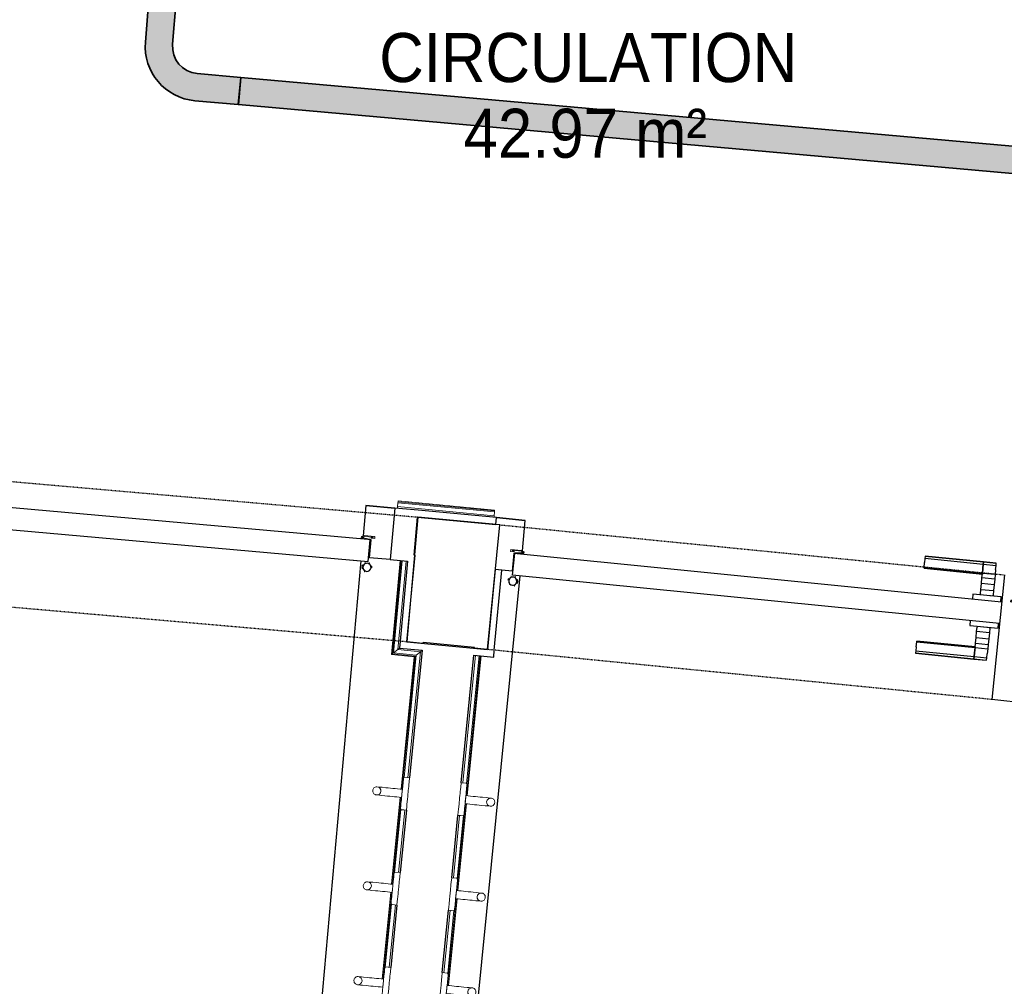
# Model space of a CAD drawing. Header units: millimetres. Extents: x 1909 to 61055, y -36590 to 14615.
# Tile 16 of 42: x 30496 to 32303, y -24110 to -22336. Entities that reach past the tile are written whole.
import ezdxf

# ---------------------------------------------------------------- set-up
doc = ezdxf.new("R2010")
doc.units = ezdxf.units.MM
doc.linetypes.add('Tiret', pattern=[2.5, 1.25, -1.25])
doc.linetypes.add('Tiret_2_', pattern=[2.5, 1.25, -1.25])
for name, color, linetype, lineweight in [('A-AREA-IDEN', 7, 'Continuous', 30), ('A-DETL-GENF', 7, 'Continuous', 18), ('A-DOOR', 7, 'Continuous', 25), ('A-FLOR', 7, 'Continuous', 25), ('A-FLOR-HRAL', 7, 'Continuous', 18), ('A-WALL', 7, 'Continuous', 25), ('CDC ELE', 7, 'Continuous', 18), ('I-FURN', 7, 'Continuous', 18), ('Q-SPCQ', 7, 'Continuous', 18)]:
    doc.layers.add(name, color=color, linetype=linetype, lineweight=lineweight)
doc.layers.add('A-DOOR-HDLN', color=5, linetype='Tiret', lineweight=25, true_color=0x0000ff)
doc.styles.add('Arial_1', font='arial.ttf', dxfattribs={"width": 0.9, "height": 90})

# ---------------------------------------------------------------- blocks, each defined once
blk = doc.blocks.new('PRT_SIMPLE_HUI_58x68x48 - PRT_BOIS_1V_930x2040x40-V2-2021_015_1111_DCE_1_50_N0 FINI_SSI_GEN')
at = {"layer": 'A-DETL-GENF', "lineweight": 25}
h = blk.add_hatch(color=256, dxfattribs=at)
h.paths.add_polyline_path([(-496, -14.5), (-483.8, -12.8), (-484.4, -10.6), (-485.1, -11.7), (-496.1, -13.2), (-500.5, -13.6), (-500.5, -14.5)])
h.paths.add_polyline_path([(-485.1, -10.6), (-483.8, -9.7), (-488.8, -8), (-508.5, -8), (-508.5, -11.5), (-502, -11.5), (-502.1, -10.3), (-505.2, -10.3), (-505.2, -9.3), (-488.4, -9.4), (-485.2, -10.6)])
h = blk.add_hatch(color=256, dxfattribs=at)
h.paths.add_polyline_path([(430.5, -14.5), (430.4, -13.2), (425.8, -13.2), (415.1, -11.7), (413.8, -9.7), (413.8, -12.8), (426.2, -14.5)])
h.paths.add_polyline_path([(438.5, -11.5), (438.5, -8), (418.5, -8), (413.8, -9.7), (415.1, -10.6), (418.7, -9.3), (435.2, -9.3), (435.2, -10.3), (432, -10.5), (432, -11.5), (435.4, -11.5)])
at = {"layer": 'A-DETL-GENF'}
for p, q in [((-488.5, -8), (-508.5, -8)), ((-508.5, -8), (-508.5, -11.5)), ((-508.5, -11.5), (-502, -11.5)), ((-505.2, -10.3), (-505.2, -9.3)), ((-505.2, -9.3), (-488.7, -9.3)), ((-502, -10.3), (-505.2, -10.3)), ((-502, -11.5), (-502, -10.3)), ((-496.1, -13.2), (-500.5, -13.2)), ((-500.5, -13.2), (-500.5, -14.5)), ((-500.5, -14.5), (-496, -14.5)), ((-485.1, -11.7), (-496.1, -13.2)), ((-496, -14.5), (-483.8, -12.8)), ((-488.7, -9.3), (-485.1, -10.6)), ((-483.8, -9.7), (-488.5, -8)), ((-485.1, -10.6), (-485.1, -11.7)), ((-483.8, -12.8), (-483.8, -9.7)), ((418.5, -8), (413.8, -9.7)), ((413.8, -9.7), (413.8, -12.8)), ((413.8, -12.8), (426, -14.5)), ((415.1, -10.6), (418.7, -9.3)), ((415.1, -11.7), (415.1, -10.6)), ((426.1, -13.2), (415.1, -11.7)), ((438.5, -8), (418.5, -8)), ((418.7, -9.3), (435.2, -9.3)), ((426, -14.5), (430.5, -14.5)), ((430.5, -13.2), (426.1, -13.2)), ((430.5, -14.5), (430.5, -13.2)), ((435.2, -10.3), (432, -10.3)), ((432, -10.3), (432, -11.5)), ((432, -11.5), (438.5, -11.5)), ((435.2, -9.3), (435.2, -10.3)), ((438.5, -11.5), (438.5, -8))]:
    blk.add_line(p, q, dxfattribs=at)
at = {"layer": 'A-DOOR'}
for p, q in [((-427.1, 55), (-450.6, 55)), ((-450.6, 55), (-450.6, 54.5)), ((-450.6, 54.5), (-450.6, 50.4)), ((-427.1, 54.5), (-450.6, 54.5)), ((-319.6, 55), (-427.1, 55)), ((-427.1, 55), (-427.1, 54.5)), ((-427.1, 54.5), (-427.1, 55)), ((-427.1, 54.5), (-427.1, 50.4)), ((-319.6, 54.5), (-427.1, 54.5)), ((-427.1, 50.4), (-427.1, 54.5)), ((-319.6, 54.5), (-319.6, 55)), ((-319.6, 50.4), (-319.6, 54.5)), ((-450.6, 50.4), (-450.6, 43.3)), ((-427.1, 50.4), (-450.6, 50.4)), ((-450.6, 34), (-450.6, 43.3)), ((-427.1, 50.4), (-427.1, 43.3)), ((-319.6, 50.4), (-427.1, 50.4)), ((-427.1, 43.3), (-427.1, 50.4)), ((-427.1, 34), (-427.1, 43.3)), ((-427.1, 43.3), (-427.1, 34)), ((-319.6, 43.3), (-319.6, 50.4)), ((-319.6, 43.3), (-319.6, 34)), ((-450.6, 25.6), (-450.6, 34)), ((-427.1, 34), (-450.6, 34)), ((-450.6, 15.2), (-450.6, 25.6)), ((-427.1, 25.6), (-450.6, 25.6)), ((-427.1, 32.8), (-427.1, 34)), ((-319.6, 34), (-427.1, 34)), ((-427.1, 34), (-427.1, 25.6)), ((-427.1, 32.8), (-319.6, 32.8)), ((-427.1, 25.6), (-427.1, 15.2)), ((-319.6, 34), (-319.6, 32.8)), ((-450.6, 4.4), (-450.6, 15.2)), ((-427.1, 15.2), (-450.6, 15.2)), ((-450.6, -4), (-450.6, 4.4)), ((-450.6, 4.4), (-427.1, 4.4)), ((-427.1, 15.2), (-427.1, 4.4)), ((-427.1, 4.4), (-427.1, -4)), ((-499.5, -14.5), (-499.5, -54.5)), ((426, -14.5), (-496, -14.5)), ((-465.6, -5.5), (-465.6, -14.5)), ((-413.4, -5.5), (-465.6, -5.5)), ((-450.6, -4), (-450.6, -5)), ((-450.6, -5), (-427.1, -5)), ((-427.1, -5), (-427.1, -4)), ((-413.4, -14.5), (-413.4, -5.5)), ((430.5, -54.5), (430.5, -14.5)), ((-499.5, -54.5), (430.5, -54.5)), ((-465.6, -54.5), (-465.6, -63.5)), ((-465.6, -63.5), (-413.4, -63.5)), ((-427.1, -64), (-450.6, -64)), ((-450.6, -64), (-450.6, -65)), ((-450.6, -73.4), (-450.6, -65)), ((-427.1, -65), (-427.1, -64)), ((-427.1, -65), (-427.1, -73.4)), ((-413.4, -63.5), (-413.4, -54.5)), ((417, -54.5), (417, -977.5)), ((-450.6, -84.2), (-450.6, -73.4)), ((-427.1, -73.4), (-450.6, -73.4)), ((-450.6, -94.6), (-450.6, -84.2)), ((-450.6, -84.2), (-427.1, -84.2)), ((-427.1, -73.4), (-427.1, -84.2)), ((-427.1, -84.2), (-427.1, -94.6)), ((-450.6, -103), (-450.6, -94.6)), ((-450.6, -94.6), (-427.1, -94.6)), ((-450.6, -112.3), (-450.6, -103)), ((-450.6, -103), (-427.1, -103)), ((-427.1, -94.6), (-427.1, -103)), ((-427.1, -103), (-427.1, -101.8)), ((-319.6, -101.8), (-427.1, -101.8)), ((-427.1, -112.3), (-427.1, -103)), ((-427.1, -103), (-319.6, -103)), ((-427.1, -103), (-427.1, -112.3)), ((-319.6, -101.8), (-319.6, -103)), ((-319.6, -103), (-319.6, -112.3)), ((-450.6, -112.3), (-450.6, -119.4)), ((-450.6, -119.4), (-450.6, -123.5)), ((-450.6, -119.4), (-427.1, -119.4)), ((-450.6, -123.5), (-450.6, -124)), ((-450.6, -123.5), (-427.1, -123.5)), ((-450.6, -124), (-427.1, -124)), ((-427.1, -112.3), (-427.1, -119.4)), ((-427.1, -119.4), (-427.1, -112.3)), ((-427.1, -119.4), (-427.1, -123.5)), ((-427.1, -119.4), (-319.6, -119.4)), ((-427.1, -123.5), (-427.1, -119.4)), ((-427.1, -123.5), (-427.1, -124)), ((-427.1, -123.5), (-319.6, -123.5)), ((-427.1, -124), (-427.1, -123.5)), ((-427.1, -124), (-319.6, -124)), ((-319.6, -119.4), (-319.6, -112.3)), ((-319.6, -123.5), (-319.6, -119.4)), ((-319.6, -124), (-319.6, -123.5))]:
    blk.add_line(p, q, dxfattribs=at)
for radius, start, end in [(9.12, 155.8208, 180), (9.12, 180, 204.1792), (7.5, 360, 180), (7.5, 180, 360), (7.5, 180, 240), (7.5, 135, 165), (9.12, 111.9887, 120), (7.5, 60, 120), (7.5, 270, 359.2214), (9.12, 60, 68.0113), (7.5, 0, 30), (9.12, 0.3238, 24.1792), (9.12, 240, 248.0113)]:
    blk.add_arc((429, -65.5), radius, start, end, dxfattribs=at)
at = {"layer": 'Q-SPCQ'}
for p, q in [((430.5, -40.5), (430.5, -54.5)), ((430.5, -54.5), (403.5, -54.5))]:
    blk.add_line(p, q, dxfattribs=at)
blk = doc.blocks.new('PRT_SIMPLE_HUI_58x68x48 - PRT_BOIS_1V_930x2040x40-V3-2021_015_1111_DCE_1_50_N0 FINI_SSI_GEN')
at = {"layer": 'A-DETL-GENF', "lineweight": 25}
h = blk.add_hatch(color=256, dxfattribs=at)
h.paths.add_polyline_path([(-500.5, 14.5), (-500.4, 13.2), (-493.7, 12.9), (-485.1, 11.7), (-483.8, 9.7), (-483.8, 12.8), (-496.2, 14.5)])
h.paths.add_polyline_path([(-508.5, 11.5), (-508.5, 8), (-488.5, 8), (-483.8, 9.7), (-485.1, 10.6), (-488.7, 9.3), (-505.2, 9.3), (-505.2, 10.2), (-502, 10.6), (-502, 11.5), (-505.5, 11.5)])
h = blk.add_hatch(color=256, dxfattribs=at)
h.paths.add_polyline_path([(426, 14.5), (413.8, 12.8), (414.4, 10.5), (415.3, 11.7), (426.1, 13.2), (430.5, 13.6), (430.5, 14.5)])
h.paths.add_polyline_path([(415.1, 10.6), (413.8, 9.7), (418.9, 8), (438.5, 8), (438.5, 11.5), (432, 11.5), (432.1, 10.2), (435.2, 10.2), (435.2, 9.3), (418.4, 9.4), (415.2, 10.6)])
at = {"layer": 'A-DETL-GENF'}
for p, q in [((-508.5, 11.5), (-502, 11.5)), ((-508.5, 8), (-508.5, 11.5)), ((-488.5, 8), (-508.5, 8)), ((-505.2, 10.2), (-505.2, 9.3)), ((-502, 10.2), (-505.2, 10.2)), ((-505.2, 9.3), (-488.7, 9.3)), ((-502, 11.5), (-502, 10.2)), ((-500.5, 14.5), (-496, 14.5)), ((-500.5, 13.2), (-500.5, 14.5)), ((-496.1, 13.2), (-500.5, 13.2)), ((-485.1, 11.7), (-496.1, 13.2)), ((-496, 14.5), (-483.8, 12.8)), ((-488.7, 9.3), (-485.1, 10.6)), ((-483.8, 9.7), (-488.5, 8)), ((-485.1, 10.6), (-485.1, 11.7)), ((-483.8, 12.8), (-483.8, 9.7)), ((413.8, 12.8), (426, 14.5)), ((413.8, 9.7), (413.8, 12.8)), ((418.5, 8), (413.8, 9.7)), ((426.1, 13.2), (415.1, 11.7)), ((415.1, 11.7), (415.1, 10.6)), ((415.1, 10.6), (418.7, 9.3)), ((438.5, 8), (418.5, 8)), ((418.7, 9.3), (435.2, 9.3)), ((426, 14.5), (430.5, 14.5)), ((430.5, 13.2), (426.1, 13.2)), ((430.5, 14.5), (430.5, 13.2)), ((432, 11.5), (438.5, 11.5)), ((432, 10.2), (432, 11.5)), ((435.2, 10.2), (432, 10.2)), ((435.2, 9.3), (435.2, 10.2)), ((438.5, 11.5), (438.5, 8))]:
    blk.add_line(p, q, dxfattribs=at)
at = {"layer": 'A-DOOR'}
for p, q in [((417, 54.5), (417, 977.5)), ((-427.1, 124), (-450.6, 124)), ((-450.6, 124), (-450.6, 123.5)), ((-450.6, 123.5), (-450.6, 119.4)), ((-427.1, 123.5), (-450.6, 123.5)), ((-450.6, 119.4), (-450.6, 112.3)), ((-427.1, 119.4), (-450.6, 119.4)), ((-450.6, 103), (-450.6, 112.3)), ((-319.6, 124), (-427.1, 124)), ((-427.1, 124), (-427.1, 123.5)), ((-427.1, 123.5), (-427.1, 124)), ((-427.1, 123.5), (-427.1, 119.4)), ((-319.6, 123.5), (-427.1, 123.5)), ((-427.1, 119.4), (-427.1, 123.5)), ((-427.1, 119.4), (-427.1, 112.3)), ((-319.6, 119.4), (-427.1, 119.4)), ((-427.1, 112.3), (-427.1, 119.4)), ((-427.1, 103), (-427.1, 112.3)), ((-427.1, 112.3), (-427.1, 103)), ((-319.6, 123.5), (-319.6, 124)), ((-319.6, 119.4), (-319.6, 123.5)), ((-319.6, 112.3), (-319.6, 119.4)), ((-319.6, 112.3), (-319.6, 103)), ((-450.6, 94.6), (-450.6, 103)), ((-427.1, 103), (-450.6, 103)), ((-450.6, 84.2), (-450.6, 94.6)), ((-427.1, 94.6), (-450.6, 94.6)), ((-427.1, 101.8), (-427.1, 103)), ((-319.6, 103), (-427.1, 103)), ((-427.1, 103), (-427.1, 94.6)), ((-427.1, 101.8), (-319.6, 101.8)), ((-427.1, 94.6), (-427.1, 84.2)), ((-319.6, 103), (-319.6, 101.8)), ((-450.6, 73.4), (-450.6, 84.2)), ((-427.1, 84.2), (-450.6, 84.2)), ((-450.6, 65), (-450.6, 73.4)), ((-450.6, 73.4), (-427.1, 73.4)), ((-427.1, 84.2), (-427.1, 73.4)), ((-427.1, 73.4), (-427.1, 65)), ((-467.4, 54.5), (430.5, 54.5)), ((-465.6, 63.5), (-465.6, 54.5)), ((-413.4, 63.5), (-465.6, 63.5)), ((-450.6, 65), (-450.6, 64)), ((-450.6, 64), (-427.1, 64)), ((-427.1, 64), (-427.1, 65)), ((-413.4, 54.5), (-413.4, 63.5)), ((430.5, 54.5), (430.5, 14.5)), ((426, 14.5), (-467.4, 14.5)), ((-465.6, 14.5), (-465.6, 5.5)), ((-465.6, 5.5), (-413.4, 5.5)), ((-427.1, 5), (-450.6, 5)), ((-450.6, 5), (-450.6, 4)), ((-450.6, -4.4), (-450.6, 4)), ((-427.1, 4), (-427.1, 5)), ((-427.1, 4), (-427.1, -4.4)), ((-413.4, 5.5), (-413.4, 14.5)), ((-450.6, -15.2), (-450.6, -4.4)), ((-427.1, -4.4), (-450.6, -4.4)), ((-450.6, -25.6), (-450.6, -15.2)), ((-450.6, -15.2), (-427.1, -15.2)), ((-427.1, -4.4), (-427.1, -15.2)), ((-427.1, -15.2), (-427.1, -25.6)), ((-450.6, -34), (-450.6, -25.6)), ((-450.6, -25.6), (-427.1, -25.6)), ((-450.6, -43.3), (-450.6, -34)), ((-450.6, -34), (-427.1, -34)), ((-427.1, -25.6), (-427.1, -34)), ((-427.1, -34), (-427.1, -32.8)), ((-319.6, -32.8), (-427.1, -32.8)), ((-427.1, -43.3), (-427.1, -34)), ((-427.1, -34), (-319.6, -34)), ((-427.1, -34), (-427.1, -43.3)), ((-319.6, -32.8), (-319.6, -34)), ((-319.6, -34), (-319.6, -43.3)), ((-450.6, -43.3), (-450.6, -50.4)), ((-450.6, -50.4), (-450.6, -54.5)), ((-450.6, -50.4), (-427.1, -50.4)), ((-427.1, -43.3), (-427.1, -50.4)), ((-427.1, -50.4), (-427.1, -43.3)), ((-427.1, -50.4), (-427.1, -54.5)), ((-427.1, -50.4), (-319.6, -50.4)), ((-427.1, -54.5), (-427.1, -50.4)), ((-319.6, -50.4), (-319.6, -43.3)), ((-319.6, -54.5), (-319.6, -50.4)), ((-450.6, -54.5), (-450.6, -55)), ((-450.6, -54.5), (-427.1, -54.5)), ((-450.6, -55), (-427.1, -55)), ((-427.1, -54.5), (-427.1, -55)), ((-427.1, -54.5), (-319.6, -54.5)), ((-427.1, -55), (-427.1, -54.5)), ((-427.1, -55), (-319.6, -55)), ((-319.6, -55), (-319.6, -54.5))]:
    blk.add_line(p, q, dxfattribs=at)
for radius, start, end in [(7.5, 360, 180), (9.12, 111.9887, 120), (7.5, 0, 90), (9.12, 155.8208, 180), (9.12, 180, 204.1792), (7.5, 120, 180), (7.5, 180, 360), (7.5, 195, 225), (9.12, 240, 248.0113), (7.5, 240, 296.5228), (9.12, 292.7203, 300), (7.5, 330, 0), (9.12, 335.8208, 0)]:
    blk.add_arc((429, 65.5), radius, start, end, dxfattribs=at)
at = {"layer": 'Q-SPCQ'}
for p, q in [((430.5, 54.5), (403.5, 54.5)), ((430.5, 40.5), (430.5, 54.5))]:
    blk.add_line(p, q, dxfattribs=at)
blk = doc.blocks.new('Garde-corps - Garde-corps-508649-2021_015_1111_DCE_1_50_N0 FINI_SSI_GEN')
at = {"layer": 'A-FLOR-HRAL'}
for p, q in [((-8469.1, -23230), (-8469.4, -23233)), ((-8469.1, -23230), (-8468.4, -23223)), ((-8292, -23246.8), (-8469.1, -23230)), ((-8468.4, -23223), (-8468.2, -23221.2)), ((-8291.3, -23239.7), (-8468.4, -23223)), ((-8468.1, -23219.6), (-8468.2, -23221.2)), ((-8291.2, -23237.9), (-8468.2, -23221.2)), ((-8291, -23236.3), (-8468.1, -23219.6)), ((-8292.3, -23249.7), (-8292, -23246.8)), ((-8291.3, -23239.7), (-8292, -23246.8)), ((-8291.2, -23237.9), (-8291.3, -23239.7)), ((-8291.2, -23237.9), (-8291, -23236.3))]:
    blk.add_line(p, q, dxfattribs=at)
blk = doc.blocks.new('Garde-corps - Garde-corps-510088-2021_015_1111_DCE_1_50_N0 FINI_SSI_GEN')
at = {"layer": 'A-FLOR-HRAL'}
for p, q in [((-8349.4, -23737.2), (-8326.2, -23502.7)), ((-8342.8, -23760.5), (-8317.3, -23503.6)), ((-8342.4, -23738.5), (-8319.1, -23503.4)), ((-8341.2, -23760.6), (-8315.7, -23503.7)), ((-8360.1, -23934.6), (-8344.3, -23775.4)), ((-8358.5, -23934.8), (-8342.7, -23775.5)), ((-8366.7, -23911.3), (-8355.4, -23796.9)), ((-8359.7, -23912.7), (-8348.2, -23796.9)), ((-8377.4, -24108.8), (-8361.6, -23949.5)), ((-8375.7, -24108.9), (-8359.9, -23949.7)), ((-8384, -24085.5), (-8372.6, -23971)), ((-8377, -24086.8), (-8365.5, -23971.1))]:
    blk.add_line(p, q, dxfattribs=at)
blk = doc.blocks.new('Garde-corps - Garde-corps-510192-2021_015_1111_DCE_1_50_N0 FINI_SSI_GEN')
at = {"layer": 'A-FLOR-HRAL'}
for p, q in [((-8464, -23329), (-8480.2, -23501.6)), ((-8462.4, -23329.1), (-8478.4, -23500.1)), ((-8460.6, -23329.3), (-8476.5, -23498.5)), ((-8453.5, -23330), (-8468.8, -23492.2)), ((-8480.2, -23501.6), (-8438.5, -23505.7)), ((-8478.4, -23500.1), (-8436.7, -23504.2)), ((-8476.5, -23498.5), (-8468.8, -23492.2)), ((-8476.5, -23498.5), (-8434.8, -23502.7)), ((-8468.8, -23492.2), (-8427, -23496.3)), ((-8434.8, -23502.7), (-8457.1, -23727.1)), ((-8427, -23496.3), (-8449.9, -23727.2)), ((-8434.8, -23502.7), (-8427, -23496.3)), ((-8438.5, -23505.7), (-8462.6, -23748.6)), ((-8436.7, -23504.2), (-8461, -23748.7)), ((-8464.1, -23763.5), (-8479.9, -23922.7)), ((-8462.5, -23763.7), (-8478.3, -23922.9)), ((-8462.9, -23785.6), (-8474.4, -23901.3)), ((-8455.9, -23786.9), (-8467.2, -23901.4)), ((-8481.4, -23937.6), (-8497.2, -24096.9)), ((-8479.7, -23937.8), (-8495.5, -24097)), ((-8480.2, -23959.7), (-8491.6, -24075.4)), ((-8473.1, -23961.1), (-8484.5, -24075.5))]:
    blk.add_line(p, q, dxfattribs=at)
for points, knots in [([(-8480.2, -23501.6), (-8480.2, -23501.6), (-8480.2, -23501.5), (-8480.1, -23501.4), (-8479.9, -23501.3), (-8479.7, -23501.2), (-8479.5, -23501), (-8479.4, -23500.9), (-8479.3, -23500.8), (-8479.1, -23500.7), (-8479, -23500.6), (-8478.9, -23500.5), (-8478.7, -23500.4), (-8478.6, -23500.2), (-8478.5, -23500.2), (-8478.4, -23500.1)], [0.1, 0.1, 0.1, 0.1, 0.2, 0.3, 0.4, 0.475, 0.55, 0.6, 0.65, 0.7, 0.75, 0.8, 0.85, 0.9, 1, 1, 1, 1]), ([(-8468.8, -23492.2), (-8468.8, -23492.1), (-8468.7, -23492.1), (-8468.5, -23492), (-8468.3, -23491.8), (-8468.1, -23491.6), (-8468, -23491.5), (-8467.8, -23491.3), (-8467.5, -23491.1), (-8467.2, -23490.9), (-8467, -23490.7), (-8466.7, -23490.4), (-8466.2, -23490), (-8465.8, -23489.7), (-8465.5, -23489.5)], [0, 0, 0, 0, 0.166667, 0.25, 0.333333, 0.416667, 0.458333, 0.5, 0.583333, 0.666667, 0.708333, 0.75, 0.833333, 1, 1, 1, 1]), ([(-8427, -23496.3), (-8427, -23496.3), (-8427, -23496.2), (-8426.8, -23496.1), (-8426.6, -23495.9), (-8426.4, -23495.8), (-8426.2, -23495.6), (-8426, -23495.5), (-8425.8, -23495.2), (-8425.5, -23495), (-8425.2, -23494.8), (-8424.9, -23494.6), (-8424.5, -23494.2), (-8424, -23493.8), (-8423.8, -23493.6)], [0, 0, 0, 0, 0.166667, 0.25, 0.333333, 0.416667, 0.458333, 0.5, 0.583333, 0.666667, 0.708333, 0.75, 0.833333, 1, 1, 1, 1]), ([(-8438.5, -23505.7), (-8438.5, -23505.7), (-8438.5, -23505.7), (-8438.4, -23505.6), (-8438.2, -23505.4), (-8438, -23505.3), (-8437.9, -23505.2), (-8437.7, -23505), (-8437.6, -23504.9), (-8437.4, -23504.8), (-8437.3, -23504.7), (-8437.2, -23504.6), (-8437.1, -23504.5), (-8436.9, -23504.4), (-8436.8, -23504.3), (-8436.7, -23504.2)], [0.1, 0.1, 0.1, 0.1, 0.2, 0.3, 0.4, 0.475, 0.55, 0.6, 0.65, 0.7, 0.75, 0.8, 0.85, 0.9, 1, 1, 1, 1])]:
    blk.add_open_spline(points, degree=3, knots=knots, dxfattribs=at)
blk = doc.blocks.new('72_PATERE_HEWI SERIE 477 - Colour - 92 Anthracite grey-566101-2021_015_1111_DCE_1_50_N0 FINI_SSI_GEN')
at = {"layer": 'A-DETL-GENF'}
for p, q in [((-10342.8, -18762.6), (-10343.6, -18770.8)), ((-10342.3, -18757.7), (-10342.8, -18762.6)), ((-10342.2, -18756.2), (-10342.3, -18757.7)), ((-10342.1, -18755.1), (-10342.2, -18756.2)), ((-10340.4, -18753.8), (-10342.1, -18755.1)), ((-10331, -18754.7), (-10340.4, -18753.8)), ((-10332.9, -18774.4), (-10332.6, -18770.7)), ((-10332.6, -18770.7), (-10332.2, -18767.2)), ((-10332.2, -18767.2), (-10331.8, -18762.8)), ((-10331.8, -18762.8), (-10331, -18754.7)), ((-10398.4, -18776.9), (-10398.6, -18778.1)), ((-10398.6, -18778.1), (-10398.6, -18779.4)), ((-10398.6, -18779.4), (-10398.4, -18780.7)), ((-10397.9, -18775.6), (-10398.4, -18776.9)), ((-10398.4, -18780.7), (-10398, -18782)), ((-10398, -18782), (-10397.4, -18783.1)), ((-10397.3, -18774.5), (-10397.9, -18775.6)), ((-10397.4, -18783.1), (-10396.5, -18784.1)), ((-10396.4, -18773.5), (-10397.3, -18774.5)), ((-10396.5, -18784.1), (-10395.5, -18785)), ((-10395.4, -18772.7), (-10396.4, -18773.5)), ((-10395.5, -18785), (-10394.4, -18785.6)), ((-10394.3, -18772), (-10395.4, -18772.7)), ((-10394.4, -18785.6), (-10393.3, -18786.1)), ((-10392.6, -18771.5), (-10394.3, -18772)), ((-10393.3, -18786.1), (-10391.9, -18786.3)), ((-10391.1, -18771.4), (-10392.6, -18771.5)), ((-10389.1, -18786.1), (-10391.9, -18786.3)), ((-10391.9, -18786.3), (-10389.1, -18786.1)), ((-10391.9, -18786.3), (-10386.3, -18786.9)), ((-10384.9, -18772), (-10391.1, -18771.4)), ((-10391.1, -18771.4), (-10387.7, -18772.2)), ((-10387.7, -18772.2), (-10391.1, -18771.4)), ((-10386.4, -18784.7), (-10389.1, -18786.1)), ((-10389.1, -18786.1), (-10386.4, -18784.7)), ((-10387.7, -18772.2), (-10385.4, -18774.1)), ((-10385.4, -18774.1), (-10387.7, -18772.2)), ((-10384.5, -18782.3), (-10386.4, -18784.7)), ((-10386.4, -18784.7), (-10384.5, -18782.3)), ((-10386.3, -18786.9), (-10382.7, -18787.3)), ((-10385.4, -18774.1), (-10384, -18776.8)), ((-10384, -18776.8), (-10385.4, -18774.1)), ((-10381.2, -18772.3), (-10384.9, -18772)), ((-10383.7, -18779.6), (-10384.5, -18782.3)), ((-10384.5, -18782.3), (-10383.7, -18779.6)), ((-10384, -18776.8), (-10383.7, -18779.6)), ((-10383.7, -18779.6), (-10384, -18776.8)), ((-10382.7, -18787.3), (-10376.1, -18787.9)), ((-10374.6, -18773), (-10381.2, -18772.3)), ((-10376.1, -18787.9), (-10371.8, -18788.3)), ((-10370.3, -18773.4), (-10374.6, -18773)), ((-10371.8, -18788.3), (-10367.4, -18788.8)), ((-10365.9, -18773.9), (-10370.3, -18773.4)), ((-10367.4, -18788.8), (-10363.1, -18789.2)), ((-10361.6, -18774.3), (-10365.9, -18773.9)), ((-10357.2, -18774.7), (-10361.6, -18774.3)), ((-10352.9, -18775.2), (-10357.2, -18774.7)), ((-10348.5, -18775.6), (-10352.9, -18775.2)), ((-10344.2, -18776), (-10348.5, -18775.6)), ((-10345.1, -18785.5), (-10345.7, -18791.4)), ((-10345.6, -18790.9), (-10345.4, -18788.8)), ((-10345.4, -18788.8), (-10345.2, -18786.1)), ((-10345.2, -18786.1), (-10344.9, -18783.5)), ((-10343.6, -18770.8), (-10345.1, -18785.5)), ((-10344.9, -18783.5), (-10344.6, -18780.8)), ((-10344.6, -18780.8), (-10344.4, -18778.2)), ((-10344.4, -18778.2), (-10344.2, -18776)), ((-10334.4, -18789.6), (-10334.2, -18787)), ((-10334.2, -18787), (-10333.9, -18784.6)), ((-10333.9, -18784.6), (-10333.7, -18782.1)), ((-10333.7, -18782.1), (-10333.3, -18778.3)), ((-10333.3, -18778.3), (-10332.9, -18774.4)), ((-10363.1, -18789.2), (-10358.7, -18789.6)), ((-10358.7, -18789.6), (-10354.3, -18790.1)), ((-10354.3, -18790.1), (-10350, -18790.5)), ((-10350, -18790.5), (-10345.6, -18790.9)), ((-10347.2, -18806.7), (-10347.5, -18809.8)), ((-10346.8, -18802.5), (-10347.2, -18806.7)), ((-10346.4, -18799), (-10346.8, -18802.5)), ((-10346.1, -18795.2), (-10346.4, -18799)), ((-10345.7, -18791.4), (-10346.1, -18795.2)), ((-10336.2, -18807.6), (-10335.8, -18803.7)), ((-10335.8, -18803.7), (-10334.8, -18793.4)), ((-10334.8, -18793.4), (-10334.4, -18789.6)), ((-10347.6, -18810.7), (-10347.7, -18811.7)), ((-10347.7, -18811.7), (-10346.4, -18813.5)), ((-10347.5, -18809.8), (-10347.6, -18810.7)), ((-10346.4, -18813.5), (-10341.6, -18813.9)), ((-10341.6, -18813.9), (-10336.9, -18814.4)), ((-10336.9, -18814.4), (-10336.2, -18807.6))]:
    blk.add_line(p, q, dxfattribs=at)
blk = doc.blocks.new('72_PATERE_HEWI SERIE 477 - Colour - 92 Anthracite grey-568995-2021_015_1111_DCE_1_50_N0 FINI_SSI_GEN')
at = {"layer": 'A-DETL-GENF'}
for p, q in [((-10236.4, -18764.1), (-10237.2, -18772.2)), ((-10227, -18765), (-10236.4, -18764.1)), ((-10225.6, -18766.7), (-10227, -18765)), ((-10226.4, -18774.1), (-10225.9, -18769.3)), ((-10225.9, -18769.3), (-10225.7, -18767.8)), ((-10225.7, -18767.8), (-10225.6, -18766.7)), ((-10238.8, -18787.6), (-10239.1, -18791.5)), ((-10238.4, -18783.8), (-10238.8, -18787.6)), ((-10238, -18780.1), (-10238.4, -18783.8)), ((-10237.7, -18776.6), (-10238, -18780.1)), ((-10237.2, -18772.2), (-10237.7, -18776.6)), ((-10228.6, -18797), (-10227.2, -18782.3)), ((-10227.7, -18787.6), (-10227.9, -18789.7)), ((-10223.4, -18788), (-10227.7, -18787.6)), ((-10227.2, -18782.3), (-10226.4, -18774.1)), ((-10219, -18788.4), (-10223.4, -18788)), ((-10214.6, -18788.9), (-10219, -18788.4)), ((-10240.3, -18802.8), (-10241.3, -18813.1)), ((-10239.9, -18798.9), (-10240.3, -18802.8)), ((-10239.6, -18796.4), (-10239.9, -18798.9)), ((-10239.4, -18793.9), (-10239.6, -18796.4)), ((-10239.1, -18791.5), (-10239.4, -18793.9)), ((-10230, -18810.6), (-10229.6, -18806.8)), ((-10229.6, -18806.8), (-10229.2, -18802.9)), ((-10229.2, -18802.9), (-10228.6, -18797)), ((-10229, -18800.3), (-10229.2, -18802.5)), ((-10229.2, -18802.5), (-10224.8, -18802.9)), ((-10228.7, -18797.7), (-10229, -18800.3)), ((-10228.4, -18795), (-10228.7, -18797.7)), ((-10228.2, -18792.4), (-10228.4, -18795)), ((-10227.9, -18789.7), (-10228.2, -18792.4)), ((-10224.8, -18802.9), (-10220.5, -18803.3)), ((-10220.5, -18803.3), (-10216.1, -18803.8)), ((-10216.1, -18803.8), (-10211.8, -18804.2)), ((-10210.3, -18789.3), (-10214.6, -18788.9)), ((-10211.8, -18804.2), (-10207.4, -18804.6)), ((-10205.9, -18789.7), (-10210.3, -18789.3)), ((-10207.4, -18804.6), (-10203.1, -18805.1)), ((-10201.6, -18790.2), (-10205.9, -18789.7)), ((-10203.1, -18805.1), (-10198.7, -18805.5)), ((-10197.2, -18790.6), (-10201.6, -18790.2)), ((-10198.7, -18805.5), (-10192.1, -18806.2)), ((-10190.6, -18791.2), (-10197.2, -18790.6)), ((-10192.1, -18806.2), (-10188.5, -18806.5)), ((-10187, -18791.6), (-10190.6, -18791.2)), ((-10189.6, -18798.9), (-10188.8, -18796.2)), ((-10188.8, -18796.2), (-10189.6, -18798.9)), ((-10189.4, -18801.7), (-10189.6, -18798.9)), ((-10189.6, -18798.9), (-10189.4, -18801.7)), ((-10188, -18804.4), (-10189.4, -18801.7)), ((-10189.4, -18801.7), (-10188, -18804.4)), ((-10188.8, -18796.2), (-10186.9, -18793.8)), ((-10186.9, -18793.8), (-10188.8, -18796.2)), ((-10188.5, -18806.5), (-10182.9, -18807.1)), ((-10185.6, -18806.3), (-10188, -18804.4)), ((-10188, -18804.4), (-10185.6, -18806.3)), ((-10180.7, -18792.3), (-10187, -18791.6)), ((-10186.9, -18793.8), (-10184.2, -18792.4)), ((-10184.2, -18792.4), (-10186.9, -18793.8)), ((-10182.9, -18807.1), (-10185.6, -18806.3)), ((-10185.6, -18806.3), (-10182.9, -18807.1)), ((-10184.2, -18792.4), (-10180.7, -18792.3)), ((-10180.7, -18792.3), (-10184.2, -18792.4)), ((-10179.4, -18792.7), (-10180.7, -18792.3)), ((-10180.3, -18806.9), (-10179.1, -18806.4)), ((-10177.8, -18793.5), (-10179.4, -18792.7)), ((-10179.1, -18806.4), (-10177.9, -18805.8)), ((-10177.9, -18805.8), (-10176.9, -18805)), ((-10176.8, -18794.4), (-10177.8, -18793.5)), ((-10176.9, -18805), (-10176.1, -18804)), ((-10176, -18795.4), (-10176.8, -18794.4)), ((-10176.1, -18804), (-10175.4, -18802.9)), ((-10175.3, -18796.5), (-10176, -18795.4)), ((-10175.4, -18802.9), (-10175, -18801.6)), ((-10174.9, -18797.8), (-10175.3, -18796.5)), ((-10175, -18801.6), (-10174.7, -18800.4)), ((-10174.7, -18799), (-10174.9, -18797.8)), ((-10174.7, -18800.4), (-10174.7, -18799)), ((-10241.7, -18817), (-10242.4, -18823.8)), ((-10242.4, -18823.8), (-10237.6, -18824.3)), ((-10241.3, -18813.1), (-10241.7, -18817)), ((-10237.6, -18824.3), (-10232.9, -18824.7)), ((-10232.9, -18824.7), (-10231.2, -18823.3)), ((-10231.2, -18823.3), (-10231.1, -18822.3)), ((-10231.1, -18821.4), (-10230.7, -18818.2)), ((-10231.1, -18822.3), (-10231.1, -18821.4)), ((-10230.7, -18818.2), (-10230.3, -18814)), ((-10230.3, -18814), (-10230, -18810.6)), ((-10182.9, -18807.1), (-10181.5, -18807.1)), ((-10181.5, -18807.1), (-10180.3, -18806.9))]:
    blk.add_line(p, q, dxfattribs=at)
blk = doc.blocks.new('B02_ARC_rvt-1-2021_015_1111_DCE_1_50_N0 FINI_SSI_GEN')
at = {"layer": 'A-FLOR'}
for p, q in [((-8527.1, -23227.7), (-8532.1, -23283.7)), ((-8527.1, -23227.7), (-8474, -23232.6)), ((-8474, -23232.6), (-8527.1, -23227.7)), ((-8287.7, -23250.2), (-8234.6, -23255.3)), ((-8234.6, -23255.3), (-8287.7, -23250.2)), ((-8240.1, -23311.2), (-8234.6, -23255.3)), ((-8532.2, -23285.1), (-8532.4, -23287.1)), ((-8532.5, -23288.4), (-8532.6, -23289.6)), ((-8520.6, -23323.7), (-8517.7, -23291)), ((-8517.7, -23291), (-8519.2, -23290.8)), ((-8255.6, -23315.7), (-8258.9, -23348.4)), ((-8254.2, -23315.8), (-8255.6, -23315.7)), ((-8240.7, -23317.2), (-8240.6, -23315.9)), ((-8240.5, -23314.6), (-8240.3, -23312.6)), ((-8482.4, -23327.2), (-8520.6, -23323.7)), ((-8258.9, -23348.4), (-8277.5, -23346.6))]:
    blk.add_line(p, q, dxfattribs=at)
at = {"layer": 'A-WALL'}
for p, q in [((-8474, -23232.6), (-8482.4, -23327.2)), ((-8431.1, -23236.6), (-8474, -23232.6)), ((-8438.8, -23318.8), (-8432.2, -23249.1)), ((-8432.2, -23249.1), (-8288.9, -23262.6)), ((-8287.7, -23250.2), (-8431.1, -23236.6)), ((-8288.9, -23262.6), (-8287.7, -23250.2)), ((-8451.9, -23478.2), (-8436.9, -23319)), ((-8436.9, -23319), (-8438.8, -23318.8)), ((-8482.4, -23327.2), (-8450.6, -23330.2)), ((-8450.6, -23330.2), (-8464.3, -23477)), ((-8289.9, -23345.4), (-8303.9, -23492.3)), ((-8291.5, -23493.6), (-8277.5, -23346.7)), ((-8277.5, -23346.7), (-8289.9, -23345.4)), ((-8464.3, -23477), (-8465.5, -23489.5)), ((-8422.5, -23481.2), (-8451.9, -23478.2)), ((-8422.3, -23479.3), (-8422.5, -23481.2)), ((-8327.8, -23488.6), (-8422.3, -23479.3)), ((-8465.5, -23489.5), (-8423.8, -23493.6)), ((-8423.8, -23493.6), (-8447, -23727.5)), ((-8352.4, -23736.9), (-8329.2, -23502.4)), ((-8329.2, -23502.4), (-8292.7, -23506)), ((-8327.9, -23490), (-8327.8, -23488.6)), ((-8303.9, -23492.3), (-8327.9, -23490)), ((-8292.7, -23506), (-8291.5, -23493.6)), ((-8452.9, -23787.2), (-8464.2, -23901.7)), ((-8369.7, -23911), (-8358.3, -23796.6)), ((-8470.2, -23961.4), (-8481.5, -24075.8)), ((-8387, -24085.2), (-8375.6, -23970.8))]:
    blk.add_line(p, q, dxfattribs=at)
at = {"layer": 'A-DOOR', "lineweight": 18}
for name, p, rotation in [('PRT_SIMPLE_HUI_58x68x48 - PRT_BOIS_1V_930x2040x40-V2-2021_015_1111_DCE_1_50_N0 FINI_SSI_GEN', (-8946.7, -23238.1), 354.9012605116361), ('PRT_SIMPLE_HUI_58x68x48 - PRT_BOIS_1V_930x2040x40-V3-2021_015_1111_DCE_1_50_N0 FINI_SSI_GEN', (-7824.3, -23344), 174.3196245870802)]:
    blk.add_blockref(name, p, dxfattribs=dict(at, rotation=rotation))
at = {"layer": 'A-FLOR-HRAL', "lineweight": 18}
for name in ['Garde-corps - Garde-corps-510192-2021_015_1111_DCE_1_50_N0 FINI_SSI_GEN', 'Garde-corps - Garde-corps-508649-2021_015_1111_DCE_1_50_N0 FINI_SSI_GEN', 'Garde-corps - Garde-corps-510088-2021_015_1111_DCE_1_50_N0 FINI_SSI_GEN']:
    blk.add_blockref(name, (0, 0), dxfattribs=at)
at = {"layer": 'I-FURN', "lineweight": 18}
for name, p in [('72_PATERE_HEWI SERIE 477 - Colour - 92 Anthracite grey-566101-2021_015_1111_DCE_1_50_N0 FINI_SSI_GEN', (1884, -4972.8)), ('72_PATERE_HEWI SERIE 477 - Colour - 92 Anthracite grey-568995-2021_015_1111_DCE_1_50_N0 FINI_SSI_GEN', (1884, -4972.8)), ('72_PATERE_HEWI SERIE 477 - Colour - 92 Anthracite grey-566101-2021_015_1111_DCE_1_50_N0 FINI_SSI_GEN', (1866.7, -5147)), ('72_PATERE_HEWI SERIE 477 - Colour - 92 Anthracite grey-568995-2021_015_1111_DCE_1_50_N0 FINI_SSI_GEN', (1866.7, -5147)), ('72_PATERE_HEWI SERIE 477 - Colour - 92 Anthracite grey-566101-2021_015_1111_DCE_1_50_N0 FINI_SSI_GEN', (1849.5, -5321.1)), ('72_PATERE_HEWI SERIE 477 - Colour - 92 Anthracite grey-568995-2021_015_1111_DCE_1_50_N0 FINI_SSI_GEN', (1849.5, -5321.1))]:
    blk.add_blockref(name, p, dxfattribs=at)
blk = doc.blocks.new('Ouverture en rectangle - Ouverture en rectangle _93x206_-3217279-2021_015_1111_DCE_1_50_N0 FINI_SSI_GEN')
at = {"layer": 'A-DOOR-HDLN', "linetype": 'Tiret_2_'}
for p, q in [((-465, 115), (465, 115)), ((465, -115), (-465, -115))]:
    blk.add_line(p, q, dxfattribs=at)
blk = doc.blocks.new('Ouverture en rectangle - Ouverture en rectangle _150x207_-3217538-2021_015_1111_DCE_1_50_N0 FINI_SSI_GEN')
at = {"layer": 'A-DOOR-HDLN', "linetype": 'Tiret_2_'}
for p, q in [((-750, 115), (750, 115)), ((750, -115), (-750, -115))]:
    blk.add_line(p, q, dxfattribs=at)
blk = doc.blocks.new('B02_DC_STR_rvt-1-2021_015_1111_DCE_1_50_N0 FINI_SSI_GEN')
at = {"layer": 'A-WALL'}
for p, q in [((-8431.9, -23249.1), (-8451.9, -23478.2)), ((-8281.2, -23263.4), (-8431.9, -23249.1)), ((-8303.9, -23492.2), (-8281.2, -23263.4)), ((-7355.7, -23355.2), (-7378.4, -23584)), ((-8451.9, -23478.2), (-8303.9, -23492.2))]:
    blk.add_line(p, q, dxfattribs=at)
blk.add_arc((-19463.8, -140716), 117753.7, 79.933278, 84.1092, dxfattribs=at)
at = {"layer": 'A-DOOR', "color": 5, "lineweight": 25, "true_color": 0x0000ff}
for name, p, rotation in [('Ouverture en rectangle - Ouverture en rectangle _150x207_-3217538-2021_015_1111_DCE_1_50_N0 FINI_SSI_GEN', (-9189.1, -23298.3), 174.9989986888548), ('Ouverture en rectangle - Ouverture en rectangle _93x206_-3217279-2021_015_1111_DCE_1_50_N0 FINI_SSI_GEN', (-7829.8, -23423.7), 354.3354568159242)]:
    blk.add_blockref(name, p, dxfattribs=dict(at, rotation=rotation))
blk = doc.blocks.new('Chemin de câbles - Courbure - Standard-6285017-2021_015_1111_DCE_1_50_N0 FINI_SSI_GEN')
at = {"layer": 'CDC ELE', "lineweight": 35, "true_color": 0xff0000}
blk.add_hatch(color=1, dxfattribs=at).paths.add_polyline_path([(26.2, 154.2), (-23.8, 154.6), (-24.4, 74.6), (-28.3, 55.6), (-39.2, 39.5), (-55.4, 28.8), (-74.4, 25), (-154.4, 25), (-154.4, -25), (-74.4, -25), (-43.7, -20.2), (-15.9, -6.1), (6.2, 15.9), (20.6, 44.4), (25.6, 74.2), (25.6, 78.7)])
at = {"layer": 'CDC ELE', "color": 8, "lineweight": 35, "true_color": 0x808080}
for p, q in [((-23.8, 154.6), (-24.4, 74.6)), ((26.2, 154.2), (-23.8, 154.6)), ((25.6, 74.2), (26.2, 154.2)), ((-154.4, -25), (-154.4, 25)), ((-154.4, 25), (-74.4, 25)), ((-74.4, -25), (-154.4, -25))]:
    blk.add_line(p, q, dxfattribs=at)
for radius in [50, 100]:
    blk.add_arc((-74.4, 75), radius, 270, 359.5638, dxfattribs=at)
blk = doc.blocks.new('B02_SSI_rvt-1-2021_015_1111_DCE_1_50_N0 FINI_SSI_GEN')
at = {"layer": 'CDC ELE', "lineweight": 5, "true_color": 0xff0000}
blk.add_hatch(color=1, dxfattribs=at).paths.add_polyline_path([(-6881.6, -22659.8), (-6877.2, -22610), (-8756.8, -22442.3), (-8761.2, -22492.1), (-7078.9, -22642.2)])
at = {"layer": 'CDC ELE', "color": 8, "lineweight": 35, "true_color": 0x808080}
for p, q in [((-8761.2, -22492.1), (-8756.8, -22442.3)), ((-8756.8, -22442.3), (-6877.2, -22610)), ((-8761.2, -22492.1), (-6881.6, -22659.8))]:
    blk.add_line(p, q, dxfattribs=at)
at = {"layer": 'CDC ELE', "color": 8, "lineweight": 35, "true_color": 0x808080, "rotation": 265.3374320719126}
blk.add_blockref('Chemin de câbles - Courbure - Standard-6285017-2021_015_1111_DCE_1_50_N0 FINI_SSI_GEN', (-8912.8, -22453.5), dxfattribs=at)

msp = doc.modelspace()

# ---------------------------------------------------------------- block references
at = {"lineweight": 5}
for name in ['B02_DC_STR_rvt-1-2021_015_1111_DCE_1_50_N0 FINI_SSI_GEN', 'B02_ARC_rvt-1-2021_015_1111_DCE_1_50_N0 FINI_SSI_GEN']:
    msp.add_blockref(name, (39658.7, 0), dxfattribs=at)

# ---------------------------------------------------------------- next in the draw order: block references
msp.add_blockref('B02_SSI_rvt-1-2021_015_1111_DCE_1_50_N0 FINI_SSI_GEN', (39658.7, 0), dxfattribs=at)

# ---------------------------------------------------------------- next in the draw order: texts
at = {"layer": 'A-AREA-IDEN', "color": 8, "true_color": 0x808080, "char_height": 90, "attachment_point": 1, "style": 'Arial_1'}
for s, insert, width in [('CIRCULATION', (31156.1, -22360.8), 905.506), ('42.97 m²', (31310.9, -22499.7), 530.316)]:
    msp.add_mtext(s, dxfattribs=dict(at, insert=insert, width=width))

doc.saveas('drawing.dxf')
